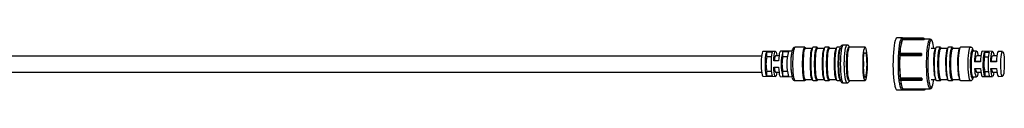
# Model space of a CAD drawing. Header units: millimetres. Extents: x 431 to 880, y 406 to 495.
# Tile 12 of 12: x 831.37 to 880.03, y 491.16 to 493.74. Entities that reach past the tile are written whole.
import ezdxf

# ---------------------------------------------------------------- set-up
doc = ezdxf.new("R2010")
doc.units = ezdxf.units.MM

msp = doc.modelspace()

# ---------------------------------------------------------------- linework, layer by layer
at = {"color": 7, "linetype": 'Continuous', "lineweight": 25}
for p, q in [((872.259, 493.384), (872.061, 493.384)), ((874.982, 493.738), (874.715, 493.738)), ((874.967, 493.726), (874.966, 493.725)), ((874.966, 493.725), (876.035, 493.725)), ((876.037, 493.726), (874.967, 493.726)), ((876.043, 493.727), (874.97, 493.727)), ((874.978, 493.737), (874.982, 493.738)), ((875, 493.68), (875.002, 493.67)), ((876.07, 493.68), (875, 493.68)), ((875.002, 493.67), (875.002, 493.656)), ((875.002, 493.656), (876.07, 493.656)), ((876.035, 493.725), (876.037, 493.726)), ((876.083, 493.692), (876.07, 493.68)), ((876.07, 493.68), (876.07, 493.68)), ((876.07, 493.656), (876.07, 493.68)), ((876.083, 493.692), (876.083, 493.668)), ((876.083, 493.692), (876.083, 493.692)), ((876.367, 493.674), (876.083, 493.674)), ((876.363, 493.673), (876.367, 493.674)), ((868.725, 493.074), (868.103, 493.063)), ((868.289, 493.045), (868.571, 493.05)), ((868.289, 492.819), (868.289, 493.045)), ((869.534, 493.088), (868.962, 493.078)), ((869.081, 493.06), (869.363, 493.065)), ((869.081, 492.819), (869.081, 493.06)), ((870.179, 493.278), (869.686, 493.278)), ((870.527, 493.222), (870.199, 493.222)), ((870.773, 493.278), (870.581, 493.278)), ((871.12, 493.222), (870.793, 493.222)), ((871.366, 493.278), (871.174, 493.278)), ((871.714, 493.222), (871.386, 493.222)), ((871.943, 493.278), (871.768, 493.278)), ((873.149, 493.278), (872.377, 493.278)), ((873.206, 492.988), (873.091, 492.988)), ((874.819, 492.947), (874.818, 492.938)), ((874.818, 492.938), (875.888, 492.938)), ((875.888, 492.947), (874.819, 492.947)), ((875.93, 492.972), (874.858, 492.972)), ((874.861, 492.886), (874.863, 492.882)), ((875.93, 492.886), (874.861, 492.886)), ((874.863, 492.882), (874.865, 492.876)), ((874.865, 492.876), (875.934, 492.876)), ((875.888, 492.938), (875.888, 492.947)), ((875.935, 492.969), (875.93, 492.885)), ((875.93, 492.885), (875.93, 492.886)), ((875.934, 492.876), (875.93, 492.885)), ((875.935, 492.969), (875.935, 492.969)), ((875.935, 492.969), (875.939, 492.959)), ((876.623, 493.222), (876.417, 493.222)), ((876.869, 493.278), (876.677, 493.278)), ((877.216, 493.222), (876.889, 493.222)), ((877.463, 493.278), (877.271, 493.278)), ((877.81, 493.222), (877.483, 493.222)), ((878.357, 493.278), (877.864, 493.278)), ((878.658, 493.085), (878.476, 493.088)), ((879.449, 493.071), (878.94, 493.08)), ((879.05, 493.041), (879.288, 493.037)), ((879.05, 493.041), (879.054, 492.806)), ((879.94, 493.063), (879.731, 493.066)), ((868.289, 492.819), (868.522, 492.819)), ((868.874, 492.604), (868.637, 492.604)), ((868.893, 492.853), (868.725, 492.853)), ((869.081, 492.819), (869.311, 492.819)), ((873.063, 492.603), (873.055, 492.603)), ((878.567, 492.55), (878.602, 492.574)), ((878.849, 492.55), (878.567, 492.55)), ((878.85, 492.574), (878.602, 492.574)), ((878.869, 492.853), (878.658, 492.853)), ((879.054, 492.806), (879.244, 492.806)), ((879.36, 492.551), (879.394, 492.574)), ((879.643, 492.552), (879.36, 492.551)), ((879.643, 492.574), (879.394, 492.574)), ((879.663, 492.853), (879.449, 492.853)), ((868.289, 491.86), (868.289, 492.086)), ((868.522, 492.086), (868.289, 492.086)), ((868.637, 492.301), (868.874, 492.301)), ((868.725, 492.053), (868.893, 492.053)), ((869.081, 491.845), (869.081, 492.086)), ((869.311, 492.086), (869.081, 492.086)), ((873.055, 492.303), (873.063, 492.303)), ((878.571, 492.232), (878.854, 492.233)), ((878.658, 492.053), (878.869, 492.053)), ((879.064, 492.069), (879.068, 491.834)), ((879.247, 492.069), (879.064, 492.069)), ((879.365, 492.234), (879.647, 492.234)), ((879.449, 492.053), (879.663, 492.053)), ((868.103, 491.843), (868.725, 491.832)), ((868.571, 491.855), (868.289, 491.86)), ((868.962, 491.827), (869.536, 491.817)), ((869.363, 491.84), (869.081, 491.845)), ((869.686, 491.628), (870.179, 491.628)), ((870.199, 491.683), (870.527, 491.683)), ((870.581, 491.628), (870.773, 491.628)), ((870.793, 491.683), (871.12, 491.683)), ((871.174, 491.628), (871.366, 491.628)), ((871.386, 491.683), (871.714, 491.683)), ((871.768, 491.628), (871.943, 491.628)), ((872.061, 491.521), (872.259, 491.521)), ((872.377, 491.628), (873.149, 491.628)), ((874.842, 491.673), (874.843, 491.665)), ((875.912, 491.673), (874.842, 491.673)), ((874.843, 491.665), (875.913, 491.665)), ((874.875, 491.65), (875.949, 491.65)), ((874.885, 491.736), (874.883, 491.73)), ((874.883, 491.73), (875.953, 491.73)), ((874.887, 491.744), (874.885, 491.736)), ((875.956, 491.744), (874.887, 491.744)), ((875.913, 491.665), (875.912, 491.673)), ((875.953, 491.73), (875.956, 491.744)), ((875.953, 491.729), (875.953, 491.73)), ((875.953, 491.729), (875.961, 491.658)), ((875.964, 491.673), (875.961, 491.658)), ((875.961, 491.658), (875.961, 491.658)), ((876.417, 491.683), (876.623, 491.683)), ((876.677, 491.628), (876.869, 491.628)), ((876.889, 491.683), (877.216, 491.683)), ((877.271, 491.628), (877.463, 491.628)), ((877.483, 491.683), (877.81, 491.683)), ((877.864, 491.628), (878.357, 491.628)), ((878.476, 491.817), (878.658, 491.82)), ((878.94, 491.825), (879.449, 491.834)), ((879.305, 491.838), (879.068, 491.834)), ((879.731, 491.839), (879.94, 491.843)), ((874.715, 491.168), (874.982, 491.168)), ((875.016, 491.179), (876.089, 491.179)), ((875.032, 491.231), (876.367, 491.231)), ((875.049, 491.223), (875.048, 491.214)), ((875.048, 491.214), (876.118, 491.214)), ((875.049, 491.231), (875.049, 491.223)), ((876.107, 491.185), (876.116, 491.194)), ((876.118, 491.214), (876.117, 491.231)), ((876.118, 491.213), (876.131, 491.225)), ((876.118, 491.213), (876.118, 491.214)), ((876.131, 491.231), (876.131, 491.225)), ((876.131, 491.225), (876.131, 491.225))]:
    msp.add_line(p, q, dxfattribs=at)
at = {"color": 8, "linetype": 'Continuous', "lineweight": 25}
for p, q in [((874.959, 493.727), (874.978, 493.737)), ((876.345, 493.664), (876.363, 493.673))]:
    msp.add_line(p, q, dxfattribs=at)
at = {"color": 8, "linetype": 'Continuous', "lineweight": 25, "flags": 128}
for points in [[(872.061, 493.384), (872.034, 493.367), (872.009, 493.313), (871.985, 493.227), (871.965, 493.111), (871.948, 492.97), (871.935, 492.809), (871.928, 492.634), (871.925, 492.453), (871.928, 492.271), (871.935, 492.096), (871.948, 491.935), (871.965, 491.794), (871.985, 491.678), (872.009, 491.592), (872.034, 491.539), (872.061, 491.521)], [(872.259, 491.521), (872.232, 491.539), (872.207, 491.592), (872.183, 491.678), (872.163, 491.794), (872.146, 491.935), (872.133, 492.096), (872.125, 492.271), (872.123, 492.453), (872.125, 492.634), (872.133, 492.809), (872.146, 492.97), (872.163, 493.111), (872.183, 493.227), (872.207, 493.313), (872.232, 493.367), (872.258, 493.384)], [(874.98, 491.168), (874.975, 491.169), (874.944, 491.194), (874.915, 491.255), (874.887, 491.348), (874.862, 491.471), (874.84, 491.621), (874.822, 491.793), (874.808, 491.984), (874.799, 492.187), (874.795, 492.397), (874.797, 492.61), (874.803, 492.817), (874.814, 493.015), (874.83, 493.198), (874.85, 493.36), (874.873, 493.497), (874.9, 493.606), (874.929, 493.684), (874.959, 493.727)], [(876.366, 491.231), (876.345, 491.242), (876.315, 491.286), (876.287, 491.363), (876.261, 491.472), (876.239, 491.609), (876.22, 491.771), (876.205, 491.952), (876.195, 492.147), (876.19, 492.351), (876.19, 492.558), (876.196, 492.762), (876.206, 492.958), (876.22, 493.138), (876.239, 493.299), (876.262, 493.436), (876.288, 493.544), (876.316, 493.621), (876.345, 493.664)], [(876.456, 493.592), (876.455, 493.594), (876.425, 493.622), (876.396, 493.614)], [(869.686, 493.278), (869.661, 493.26), (869.637, 493.206), (869.616, 493.12), (869.597, 493.005), (869.582, 492.865), (869.572, 492.707), (869.567, 492.539), (869.567, 492.366), (869.572, 492.198), (869.582, 492.04), (869.597, 491.901), (869.616, 491.785), (869.637, 491.699), (869.661, 491.646), (869.686, 491.628)], [(878.358, 491.628), (878.357, 491.628), (878.332, 491.646), (878.308, 491.7), (878.286, 491.787), (878.268, 491.903), (878.253, 492.043), (878.243, 492.201), (878.238, 492.37), (878.238, 492.542), (878.243, 492.711), (878.253, 492.868), (878.268, 493.007), (878.287, 493.122), (878.309, 493.208), (878.333, 493.26), (878.357, 493.278)], [(878.507, 493.088), (878.492, 493.134), (878.469, 493.172), (878.446, 493.174), (878.423, 493.142)], [(874.923, 491.469), (874.925, 491.458), (874.944, 491.377), (874.963, 491.311), (874.984, 491.262), (875.005, 491.231), (875.027, 491.218), (875.049, 491.223)], [(878.422, 491.767), (878.443, 491.733), (878.467, 491.731), (878.49, 491.766), (878.507, 491.817)], [(876.4, 491.287), (876.409, 491.283), (876.438, 491.291), (876.467, 491.334), (876.47, 491.34)]]:
    msp.add_lwpolyline(points, dxfattribs=at)
at = {"color": 7, "linetype": 'Continuous', "lineweight": 25, "flags": 128}
for points in [[(874.715, 493.738), (874.692, 493.727), (874.662, 493.684), (874.633, 493.606), (874.606, 493.497), (874.583, 493.36), (874.563, 493.198), (874.547, 493.015), (874.536, 492.817), (874.53, 492.61), (874.528, 492.397), (874.532, 492.187), (874.541, 491.984), (874.555, 491.793), (874.573, 491.621), (874.595, 491.471), (874.62, 491.348), (874.648, 491.255), (874.677, 491.194), (874.708, 491.169), (874.715, 491.168)], [(876.396, 493.614), (876.367, 493.571), (876.339, 493.494), (876.314, 493.385), (876.292, 493.248), (876.274, 493.087), (876.26, 492.906), (876.251, 492.712), (876.247, 492.51), (876.248, 492.306), (876.254, 492.106), (876.265, 491.917), (876.281, 491.745), (876.301, 491.593), (876.325, 491.468), (876.351, 491.373), (876.379, 491.311), (876.4, 491.287)], [(868.103, 493.063), (868.082, 493.045), (868.062, 492.993), (868.044, 492.909), (868.03, 492.799), (868.02, 492.669), (868.015, 492.526), (868.015, 492.379), (868.02, 492.236), (868.03, 492.106), (868.044, 491.996), (868.062, 491.912), (868.082, 491.86), (868.103, 491.843)], [(868.289, 491.86), (868.268, 491.921), (868.249, 492.019), (868.235, 492.146), (868.226, 492.294), (868.223, 492.453), (868.226, 492.611), (868.235, 492.759), (868.249, 492.886), (868.268, 492.984), (868.289, 493.045)], [(868.571, 493.05), (868.549, 492.989), (868.531, 492.89), (868.516, 492.762), (868.507, 492.613), (868.504, 492.453), (868.507, 492.292), (868.516, 492.143), (868.531, 492.015), (868.549, 491.916), (868.571, 491.855)], [(868.637, 492.604), (868.645, 492.743), (868.658, 492.866), (868.674, 492.964), (868.693, 493.033), (868.714, 493.069), (868.736, 493.069), (868.757, 493.033), (868.776, 492.964), (868.793, 492.866), (868.794, 492.853)], [(868.962, 493.078), (868.952, 493.073), (868.93, 493.037), (868.911, 492.967), (868.895, 492.868), (868.882, 492.744), (868.874, 492.604)], [(870.189, 491.63), (870.179, 491.628), (870.154, 491.646), (870.13, 491.699), (870.109, 491.785), (870.09, 491.901), (870.075, 492.04), (870.065, 492.198), (870.06, 492.366), (870.06, 492.539), (870.065, 492.707), (870.075, 492.865), (870.09, 493.005), (870.109, 493.12), (870.13, 493.206), (870.154, 493.26), (870.179, 493.278), (870.179, 493.278)], [(870.233, 493.222), (870.223, 493.24), (870.199, 493.258), (870.175, 493.24), (870.151, 493.188), (870.13, 493.104), (870.112, 492.991), (870.098, 492.855), (870.088, 492.701), (870.083, 492.537), (870.083, 492.368), (870.088, 492.204), (870.098, 492.05), (870.112, 491.914), (870.13, 491.801), (870.151, 491.717), (870.175, 491.665), (870.199, 491.648), (870.199, 491.648)], [(870.199, 491.683), (870.175, 491.701), (870.152, 491.754), (870.131, 491.84), (870.114, 491.954), (870.1, 492.092), (870.091, 492.247), (870.087, 492.411), (870.088, 492.577), (870.095, 492.737), (870.106, 492.884), (870.122, 493.011), (870.141, 493.112), (870.163, 493.182), (870.187, 493.218), (870.199, 493.222)], [(870.553, 491.649), (870.537, 491.665), (870.513, 491.717), (870.492, 491.801), (870.474, 491.914), (870.46, 492.05), (870.45, 492.204), (870.444, 492.368), (870.444, 492.537), (870.45, 492.701), (870.46, 492.855), (870.474, 492.991), (870.492, 493.104), (870.513, 493.188), (870.537, 493.24), (870.553, 493.256)], [(870.581, 493.278), (870.556, 493.26), (870.532, 493.206), (870.51, 493.12), (870.492, 493.005), (870.477, 492.865), (870.467, 492.707), (870.461, 492.539), (870.461, 492.366), (870.467, 492.198), (870.477, 492.04), (870.492, 491.901), (870.51, 491.785), (870.532, 491.699), (870.556, 491.646), (870.581, 491.628)], [(870.782, 491.63), (870.773, 491.628), (870.748, 491.646), (870.724, 491.699), (870.702, 491.785), (870.684, 491.901), (870.669, 492.04), (870.659, 492.198), (870.653, 492.366), (870.653, 492.539), (870.659, 492.707), (870.669, 492.865), (870.684, 493.005), (870.702, 493.12), (870.724, 493.206), (870.748, 493.26), (870.773, 493.278), (870.773, 493.278)], [(870.827, 493.222), (870.817, 493.24), (870.793, 493.258), (870.768, 493.24), (870.745, 493.188), (870.724, 493.104), (870.706, 492.991), (870.691, 492.855), (870.681, 492.701), (870.676, 492.537), (870.676, 492.368), (870.681, 492.204), (870.691, 492.05), (870.706, 491.914), (870.724, 491.801), (870.745, 491.717), (870.768, 491.665), (870.793, 491.648), (870.793, 491.648)], [(870.793, 491.683), (870.769, 491.701), (870.746, 491.754), (870.725, 491.84), (870.707, 491.954), (870.694, 492.092), (870.685, 492.247), (870.681, 492.411), (870.682, 492.577), (870.689, 492.737), (870.7, 492.884), (870.716, 493.011), (870.735, 493.112), (870.757, 493.182), (870.781, 493.218), (870.793, 493.222)], [(871.147, 491.649), (871.13, 491.665), (871.107, 491.717), (871.086, 491.801), (871.068, 491.914), (871.053, 492.05), (871.043, 492.204), (871.038, 492.368), (871.038, 492.537), (871.043, 492.701), (871.053, 492.855), (871.068, 492.991), (871.086, 493.104), (871.107, 493.188), (871.13, 493.24), (871.147, 493.256)], [(871.174, 493.278), (871.149, 493.26), (871.126, 493.206), (871.104, 493.12), (871.085, 493.005), (871.07, 492.865), (871.06, 492.707), (871.055, 492.539), (871.055, 492.366), (871.06, 492.198), (871.07, 492.04), (871.085, 491.901), (871.104, 491.785), (871.126, 491.699), (871.149, 491.646), (871.174, 491.628)], [(871.376, 491.63), (871.366, 491.628), (871.342, 491.646), (871.318, 491.699), (871.296, 491.785), (871.277, 491.901), (871.262, 492.04), (871.252, 492.198), (871.247, 492.366), (871.247, 492.539), (871.252, 492.707), (871.262, 492.865), (871.277, 493.005), (871.296, 493.12), (871.318, 493.206), (871.342, 493.26), (871.366, 493.278), (871.366, 493.278)], [(871.421, 493.222), (871.411, 493.24), (871.386, 493.258), (871.362, 493.24), (871.339, 493.188), (871.317, 493.104), (871.299, 492.991), (871.285, 492.855), (871.275, 492.701), (871.27, 492.537), (871.27, 492.368), (871.275, 492.204), (871.285, 492.05), (871.299, 491.914), (871.317, 491.801), (871.339, 491.717), (871.362, 491.665), (871.386, 491.648), (871.386, 491.648)], [(871.386, 491.683), (871.362, 491.701), (871.339, 491.754), (871.318, 491.84), (871.301, 491.954), (871.287, 492.092), (871.278, 492.247), (871.274, 492.411), (871.276, 492.577), (871.282, 492.737), (871.294, 492.884), (871.309, 493.011), (871.329, 493.112), (871.351, 493.182), (871.374, 493.218), (871.386, 493.222)], [(871.741, 491.649), (871.724, 491.665), (871.701, 491.717), (871.679, 491.801), (871.661, 491.914), (871.647, 492.05), (871.637, 492.204), (871.632, 492.368), (871.632, 492.537), (871.637, 492.701), (871.647, 492.855), (871.661, 492.991), (871.679, 493.104), (871.701, 493.188), (871.724, 493.24), (871.741, 493.256)], [(871.768, 493.278), (871.743, 493.26), (871.719, 493.206), (871.697, 493.12), (871.679, 493.005), (871.664, 492.865), (871.654, 492.707), (871.649, 492.539), (871.649, 492.366), (871.654, 492.198), (871.664, 492.04), (871.679, 491.901), (871.697, 491.785), (871.719, 491.699), (871.743, 491.646), (871.768, 491.628)], [(871.929, 491.633), (871.918, 491.646), (871.894, 491.699), (871.872, 491.785), (871.853, 491.901), (871.839, 492.04), (871.828, 492.198), (871.823, 492.366), (871.823, 492.539), (871.828, 492.707), (871.839, 492.865), (871.853, 493.005), (871.872, 493.12), (871.894, 493.206), (871.911, 493.248)], [(871.919, 493.241), (871.912, 493.222), (871.89, 493.134), (871.871, 493.016), (871.856, 492.874), (871.846, 492.713), (871.84, 492.541), (871.84, 492.364), (871.846, 492.192), (871.856, 492.031), (871.871, 491.889), (871.89, 491.771), (871.912, 491.683), (871.923, 491.654)], [(872.357, 491.61), (872.331, 491.628), (872.307, 491.683), (872.285, 491.771), (872.266, 491.889), (872.251, 492.031), (872.24, 492.192), (872.235, 492.364), (872.235, 492.541), (872.24, 492.713), (872.251, 492.874), (872.266, 493.016), (872.285, 493.134), (872.307, 493.222), (872.331, 493.277), (872.357, 493.295), (872.382, 493.277), (872.383, 493.276)], [(872.377, 493.278), (872.352, 493.26), (872.328, 493.206), (872.306, 493.12), (872.287, 493.005), (872.273, 492.865), (872.262, 492.707), (872.257, 492.539), (872.257, 492.366), (872.262, 492.198), (872.273, 492.04), (872.287, 491.901), (872.306, 491.785), (872.328, 491.699), (872.352, 491.646), (872.377, 491.628)], [(873.149, 493.278), (873.124, 493.26), (873.1, 493.206), (873.078, 493.12), (873.06, 493.005), (873.045, 492.865), (873.035, 492.707), (873.03, 492.539), (873.03, 492.366), (873.035, 492.198), (873.045, 492.04), (873.06, 491.901), (873.078, 491.785), (873.1, 491.699), (873.124, 491.646), (873.149, 491.628), (873.174, 491.646), (873.198, 491.699), (873.22, 491.785), (873.238, 491.901), (873.253, 492.04), (873.263, 492.198), (873.268, 492.366), (873.268, 492.539), (873.263, 492.707), (873.253, 492.865), (873.238, 493.005), (873.22, 493.12), (873.198, 493.206), (873.174, 493.26), (873.149, 493.278)], [(873.091, 492.988), (873.075, 492.879), (873.062, 492.746), (873.054, 492.597), (873.052, 492.439), (873.055, 492.283), (873.064, 492.136), (873.077, 492.006), (873.095, 491.902), (873.115, 491.83), (873.137, 491.792), (873.16, 491.792), (873.183, 491.83), (873.203, 491.902), (873.221, 492.006), (873.234, 492.136), (873.243, 492.283), (873.246, 492.439), (873.243, 492.597), (873.236, 492.746), (873.223, 492.879), (873.206, 492.988)], [(876.541, 492.372), (876.541, 492.54), (876.546, 492.704), (876.556, 492.858), (876.57, 492.994), (876.589, 493.106), (876.61, 493.189), (876.633, 493.241), (876.638, 493.246)], [(876.677, 493.278), (876.653, 493.26), (876.629, 493.208), (876.607, 493.122), (876.588, 493.007), (876.573, 492.868), (876.563, 492.711), (876.558, 492.542), (876.558, 492.37)], [(876.869, 491.628), (876.869, 491.628), (876.844, 491.646), (876.82, 491.7), (876.798, 491.787), (876.78, 491.903), (876.765, 492.043), (876.755, 492.201), (876.75, 492.37), (876.75, 492.542), (876.755, 492.711), (876.765, 492.868), (876.78, 493.007), (876.799, 493.122), (876.821, 493.208), (876.845, 493.26), (876.869, 493.278)], [(876.923, 493.222), (876.914, 493.239), (876.889, 493.258), (876.865, 493.241), (876.842, 493.189), (876.82, 493.106), (876.802, 492.994), (876.788, 492.858), (876.778, 492.704), (876.772, 492.54), (876.772, 492.372), (876.777, 492.207), (876.787, 492.053), (876.801, 491.916), (876.82, 491.803), (876.841, 491.718), (876.864, 491.666), (876.888, 491.648), (876.913, 491.664), (876.923, 491.683)], [(876.889, 493.222), (876.872, 493.213), (876.848, 493.17), (876.827, 493.093), (876.808, 492.986), (876.793, 492.854), (876.783, 492.704), (876.779, 492.585)], [(877.134, 492.372), (877.134, 492.54), (877.14, 492.704), (877.15, 492.858), (877.164, 492.994), (877.182, 493.106), (877.204, 493.189), (877.227, 493.241), (877.231, 493.246)], [(877.271, 493.278), (877.246, 493.26), (877.222, 493.208), (877.2, 493.122), (877.182, 493.007), (877.167, 492.868), (877.157, 492.711), (877.151, 492.542), (877.151, 492.37)], [(877.463, 491.628), (877.462, 491.628), (877.437, 491.646), (877.413, 491.7), (877.392, 491.787), (877.373, 491.903), (877.358, 492.043), (877.348, 492.201), (877.343, 492.37), (877.343, 492.542), (877.349, 492.711), (877.359, 492.868), (877.374, 493.007), (877.393, 493.122), (877.414, 493.208), (877.438, 493.26), (877.463, 493.278)], [(877.517, 493.222), (877.507, 493.239), (877.483, 493.258), (877.459, 493.241), (877.435, 493.189), (877.414, 493.106), (877.396, 492.994), (877.381, 492.858), (877.371, 492.704), (877.366, 492.54), (877.366, 492.372), (877.371, 492.207), (877.381, 492.053), (877.395, 491.916), (877.413, 491.803), (877.434, 491.718), (877.458, 491.666), (877.482, 491.648), (877.506, 491.664), (877.517, 491.683)], [(877.483, 493.222), (877.465, 493.213), (877.442, 493.17), (877.42, 493.093), (877.402, 492.986), (877.387, 492.854), (877.377, 492.704), (877.372, 492.585)], [(877.728, 492.372), (877.728, 492.54), (877.733, 492.704), (877.743, 492.858), (877.758, 492.994), (877.776, 493.106), (877.797, 493.189), (877.821, 493.241), (877.825, 493.246)], [(877.864, 493.278), (877.84, 493.26), (877.816, 493.208), (877.794, 493.122), (877.775, 493.007), (877.76, 492.868), (877.75, 492.711), (877.745, 492.542), (877.745, 492.37)], [(878.423, 493.142), (878.422, 493.14), (878.401, 493.071), (878.382, 492.971), (878.367, 492.845), (878.357, 492.7), (878.351, 492.542), (878.351, 492.38), (878.356, 492.221), (878.366, 492.074), (878.381, 491.946), (878.399, 491.843), (878.42, 491.771), (878.422, 491.767)], [(878.48, 491.817), (878.46, 491.797), (878.438, 491.809), (878.417, 491.854), (878.398, 491.933), (878.382, 492.039), (878.37, 492.167), (878.363, 492.311), (878.361, 492.463), (878.364, 492.614), (878.372, 492.756), (878.384, 492.882), (878.4, 492.985), (878.42, 493.059), (878.441, 493.1), (878.463, 493.107), (878.48, 493.088)], [(878.476, 493.088), (878.455, 493.073), (878.434, 493.021), (878.416, 492.937), (878.401, 492.824), (878.39, 492.69), (878.384, 492.542), (878.384, 492.389), (878.388, 492.239), (878.398, 492.102), (878.413, 491.985), (878.431, 491.896), (878.452, 491.838), (878.474, 491.817), (878.476, 491.817)], [(878.567, 492.55), (878.573, 492.695), (878.583, 492.827), (878.598, 492.937), (878.617, 493.019), (878.638, 493.07), (878.659, 493.085), (878.681, 493.064), (878.702, 493.008), (878.72, 492.921), (878.729, 492.853)], [(878.94, 493.08), (878.919, 493.065), (878.899, 493.015), (878.881, 492.933), (878.866, 492.824), (878.855, 492.694), (878.849, 492.55)], [(879.068, 491.834), (879.047, 491.873), (879.028, 491.946), (879.012, 492.048), (878.999, 492.174), (878.992, 492.315), (878.99, 492.465), (878.993, 492.614), (879.001, 492.754), (879.014, 492.876), (879.031, 492.973), (879.05, 493.041)], [(879.288, 493.037), (879.268, 492.969), (879.252, 492.872), (879.239, 492.751), (879.231, 492.613), (879.228, 492.465), (879.23, 492.316), (879.238, 492.176), (879.25, 492.051), (879.265, 491.95), (879.284, 491.877), (879.305, 491.838)], [(879.36, 492.551), (879.367, 492.706), (879.379, 492.843), (879.397, 492.954), (879.417, 493.031), (879.44, 493.068), (879.464, 493.063), (879.486, 493.017), (879.506, 492.932), (879.518, 492.853)], [(879.731, 493.066), (879.722, 493.063), (879.699, 493.026), (879.679, 492.951), (879.662, 492.841), (879.649, 492.705), (879.643, 492.552)], [(880.029, 492.514), (880.028, 492.367), (880.023, 492.225), (880.012, 492.096), (879.998, 491.988), (879.98, 491.907), (879.96, 491.857), (879.938, 491.843), (879.917, 491.863), (879.897, 491.918), (879.88, 492.004), (879.866, 492.116), (879.857, 492.248), (879.852, 492.391), (879.852, 492.538), (879.858, 492.68), (879.868, 492.809), (879.883, 492.917), (879.901, 492.998), (879.921, 493.048), (879.942, 493.062), (879.963, 493.042), (879.983, 492.987), (880, 492.901), (880.014, 492.789), (880.024, 492.657), (880.029, 492.514)], [(873.084, 492.485), (873.083, 492.51), (873.079, 492.559), (873.072, 492.591), (873.063, 492.603), (873.055, 492.591), (873.054, 492.589)], [(878.602, 492.574), (878.61, 492.678), (878.621, 492.763), (878.636, 492.822), (878.652, 492.851), (878.658, 492.853)], [(879.394, 492.574), (879.401, 492.678), (879.413, 492.763), (879.427, 492.822), (879.443, 492.851), (879.449, 492.853)], [(868.794, 492.053), (868.793, 492.04), (868.776, 491.941), (868.757, 491.872), (868.736, 491.836), (868.714, 491.836), (868.693, 491.872), (868.674, 491.941), (868.658, 492.04), (868.645, 492.162), (868.637, 492.301)], [(868.874, 492.301), (868.882, 492.161), (868.895, 492.037), (868.911, 491.938), (868.93, 491.868), (868.952, 491.832), (868.962, 491.827)], [(873.054, 492.316), (873.055, 492.314), (873.063, 492.303)], [(876.558, 492.37), (876.563, 492.201), (876.573, 492.043), (876.587, 491.903), (876.606, 491.787), (876.628, 491.7), (876.652, 491.646), (876.677, 491.628), (876.677, 491.628)], [(876.777, 492.375), (876.782, 492.212), (876.792, 492.061), (876.807, 491.928), (876.825, 491.819), (876.847, 491.74), (876.87, 491.694), (876.889, 491.683)], [(877.151, 492.37), (877.156, 492.201), (877.166, 492.043), (877.181, 491.903), (877.2, 491.787), (877.221, 491.7), (877.245, 491.646), (877.27, 491.628), (877.271, 491.628)], [(877.371, 492.375), (877.376, 492.212), (877.386, 492.061), (877.401, 491.928), (877.419, 491.819), (877.44, 491.74), (877.464, 491.694), (877.483, 491.683)], [(877.745, 492.37), (877.75, 492.201), (877.76, 492.043), (877.775, 491.903), (877.793, 491.787), (877.815, 491.7), (877.839, 491.646), (877.864, 491.628), (877.864, 491.628)], [(878.729, 492.053), (878.717, 491.968), (878.699, 491.886), (878.678, 491.835), (878.656, 491.82), (878.634, 491.841), (878.614, 491.897), (878.596, 491.984), (878.581, 492.098), (878.571, 492.232)], [(878.854, 492.233), (878.864, 492.1), (878.878, 491.987), (878.896, 491.901), (878.916, 491.846), (878.938, 491.825), (878.94, 491.825)], [(879.518, 492.053), (879.502, 491.951), (879.481, 491.874), (879.458, 491.837), (879.435, 491.842), (879.412, 491.888), (879.392, 491.974), (879.376, 492.091), (879.365, 492.234)], [(879.647, 492.234), (879.658, 492.093), (879.674, 491.977), (879.694, 491.893), (879.717, 491.847), (879.731, 491.839)], [(870.199, 491.648), (870.223, 491.665), (870.233, 491.683)], [(870.793, 491.648), (870.817, 491.665), (870.827, 491.683)], [(871.386, 491.648), (871.411, 491.665), (871.421, 491.683)], [(872.383, 491.629), (872.382, 491.628), (872.357, 491.61)], [(874.895, 491.65), (874.908, 491.554), (874.923, 491.469)], [(874.898, 491.65), (874.91, 491.564), (874.926, 491.469), (874.945, 491.389), (874.964, 491.324), (874.985, 491.276), (875.006, 491.245), (875.027, 491.232), (875.032, 491.231)]]:
    msp.add_lwpolyline(points, dxfattribs=at)
at = {"color": 7, "linetype": 'Continuous', "lineweight": 25}
for centre, radius, start, end in [((878.62, 492.764), 3.757, 169.2191, 176.9288), ((876.617, 492.99), 1.747, 157.5802, 180.9989), ((876.119, 493.616), 0.0629, 124.3963, 140.5077), ((875.366, 493.133), 1.183, 4.3038, 22.83), ((871.391, 492.453), 2.389, 165.2775, 194.7225), ((871.686, 492.453), 2.402, 165.2366, 194.7634), ((872.751, 492.453), 3.278, 171.154, 188.846), ((872.894, 492.462), 3.418, 170.1359, 191.1224), ((882.562, 492.458), 7.711, 176.8476, 185.3726), ((882.478, 492.457), 7.625, 176.852, 185.3694), ((882.584, 492.519), 6.66, 176.2046, 176.9227), ((870.046, 492.453), 1.795, 168.2053, 191.7947), ((869.073, 492.647), 0.404, 149.391, 186.1661), ((870.838, 492.453), 1.795, 168.2053, 191.7947), ((872.938, 492.453), 0.15, 320.1777, 39.8223), ((872.849, 492.402), 0.236, 335.0427, 4.4525), ((880.748, 492.462), 1.729, 168.5373, 193.1491), ((869.073, 492.258), 0.404, 173.8339, 210.609), ((878.406, 492.262), 1.868, 176.6333, 198.8107), ((878.999, 492.262), 1.868, 176.6333, 198.8107), ((879.593, 492.262), 1.868, 176.6333, 198.8107), ((878.869, 492.205), 0.26, 174.5437, 215.9424), ((879.661, 492.206), 0.262, 174.4175, 215.9069), ((880.183, 492.182), 4.25, 185.9094, 186.8781), ((875.027, 491.836), 1.526, 341.0281, 354.2303)]:
    msp.add_arc(centre, radius, start, end, dxfattribs=at)
at = {"color": 8, "linetype": 'Continuous', "lineweight": 25}
msp.add_arc((875.477, 493.386), 0.554, 149.1564, 171.6661, dxfattribs=at)
at = {"color": 7, "linetype": 'Continuous', "lineweight": 25}
for centre, major_axis, ratio, start_param, end_param in [((876.036, 493.685), (-0.0148, 0.0382), 0.795001, 4.287919, 5.852184), ((876.038, 493.687), (0.0431, 0.0167), 0.843015, 5.984244, 7.555038), ((875.894, 492.932), (0.0409, 0.0385), 0.265402, 6.166389, 7.737148), ((875.893, 492.922), (-0.0374, 0.0397), 0.124634, 3.422913, 4.987097), ((875.917, 491.698), (0.0348, 0.0389), 0.268972, 4.292783, 5.863616), ((875.918, 491.69), (0.0408, -0.0365), 0.398935, 4.948439, 6.51273), ((876.084, 491.219), (-0.0148, 0.0382), 0.795001, 2.710591, 4.281384), ((876.085, 491.22), (0.0431, 0.0167), 0.843015, 5.14339, 5.977713)]:
    msp.add_ellipse(centre, major_axis=major_axis, ratio=ratio, start_param=start_param, end_param=end_param, dxfattribs=at)
for points, knots in [([(872.061, 493.384), (872.04, 493.381), (872.002, 493.375), (871.964, 493.34), (871.941, 493.307), (871.931, 493.281), (871.926, 493.268)], [0, 0, 0, 0, 0.251993, 0.483235, 0.747736, 1, 1, 1, 1]), ([(872.388, 493.278), (872.382, 493.293), (872.37, 493.323), (872.336, 493.359), (872.292, 493.385), (872.265, 493.382), (872.258, 493.381)], [0, 0, 0, 0, 0.3352459, 0.6430065, 0.9027362, 1, 1, 1, 1]), ([(874.966, 493.725), (874.966, 493.725), (874.966, 493.724), (874.969, 493.722), (874.978, 493.717), (874.988, 493.707), (874.996, 493.693), (874.999, 493.685), (875, 493.68)], [0, 0, 0, 0, 0.040302, 0.103491, 0.34178, 0.631764, 0.820878, 1, 1, 1, 1]), ([(874.97, 493.727), (874.969, 493.727), (874.968, 493.727), (874.967, 493.726), (874.967, 493.726)], [0, 0, 0, 0, 0.517618, 1, 1, 1, 1]), ([(875.016, 493.727), (875.008, 493.732), (874.994, 493.74), (874.979, 493.735), (874.973, 493.733)], [0, 0, 0, 0, 0.610556, 1, 1, 1, 1]), ([(876.448, 493.619), (876.448, 493.62), (876.44, 493.638), (876.42, 493.656), (876.382, 493.678), (876.362, 493.671), (876.357, 493.669)], [0, 0, 0, 0, 0.038988, 0.48157, 0.867498, 1, 1, 1, 1]), ([(869.686, 493.278), (869.666, 493.274), (869.628, 493.268), (869.591, 493.233), (869.567, 493.196), (869.546, 493.146), (869.535, 493.096), (869.529, 493.069)], [0, 0, 0, 0, 0.164638, 0.310969, 0.47746, 0.714679, 1, 1, 1, 1]), ([(874.818, 492.938), (874.818, 492.937), (874.818, 492.934), (874.823, 492.927), (874.833, 492.917), (874.845, 492.903), (874.855, 492.892), (874.859, 492.888), (874.861, 492.886)], [0, 0, 0, 0, 0.040302, 0.103491, 0.34178, 0.631764, 0.820878, 1, 1, 1, 1]), ([(874.858, 492.971), (874.856, 492.971), (874.851, 492.971), (874.839, 492.966), (874.828, 492.959), (874.821, 492.953), (874.819, 492.95), (874.819, 492.948), (874.819, 492.947)], [0, 0, 0, 0, 0.133926, 0.456762, 0.788886, 0.885234, 0.953682, 1, 1, 1, 1]), ([(878.51, 493.088), (878.509, 493.094), (878.501, 493.135), (878.485, 493.177), (878.459, 493.226), (878.424, 493.26), (878.383, 493.281), (878.361, 493.276), (878.358, 493.275)], [0, 0, 0, 0, 0.064357, 0.423979, 0.633125, 0.802586, 0.971654, 1, 1, 1, 1]), ([(868.036, 492.839), (867.779, 492.839), (867.275, 492.839), (866.555, 492.839), (865.91, 492.839), (865.361, 492.839), (864.901, 492.839), (864.496, 492.839), (863.882, 492.839), (863.029, 492.839), (860.992, 492.839), (858.142, 492.839), (854.48, 492.839), (850.731, 492.839), (846.754, 492.839), (842.548, 492.839), (838.405, 492.839), (834.325, 492.839), (830.31, 492.839), (826.298, 492.839), (822.451, 492.839), (818.77, 492.839), (816.168, 492.839), (814.486, 492.839), (813.736, 492.839), (813.02, 492.839), (812.412, 492.839), (811.861, 492.839), (811.317, 492.839), (810.666, 492.839), (809.907, 492.839), (809.324, 492.839), (808.994, 492.839), (808.952, 492.839)], [0, 0, 0, 0, 0.0131486, 0.0257891, 0.0367748, 0.0461079, 0.0537902, 0.0602736, 0.066775, 0.0850947, 0.1037861, 0.1705474, 0.2301559, 0.2897643, 0.3607264, 0.4316884, 0.5026505, 0.5703871, 0.6381237, 0.7058603, 0.7735969, 0.8332053, 0.8928138, 0.9059278, 0.9188699, 0.9310152, 0.9424637, 0.9498758, 0.9591193, 0.9701964, 0.9831095, 0.9978615, 1, 1, 1, 1]), ([(808.952, 492.039), (809.196, 492.039), (809.655, 492.039), (810.298, 492.039), (810.847, 492.039), (811.308, 492.039), (811.713, 492.039), (812.326, 492.039), (813.18, 492.039), (815.216, 492.039), (818.067, 492.039), (821.728, 492.039), (825.477, 492.039), (829.455, 492.039), (833.661, 492.039), (837.804, 492.039), (841.884, 492.039), (845.899, 492.039), (849.911, 492.039), (853.758, 492.039), (857.439, 492.039), (860.04, 492.039), (861.723, 492.039), (862.473, 492.039), (863.19, 492.039), (863.797, 492.039), (864.348, 492.039), (864.891, 492.039), (865.542, 492.039), (866.3, 492.039), (867.145, 492.039), (867.736, 492.039), (868.04, 492.039)], [0, 0, 0, 0, 0.0124864, 0.0234766, 0.032816, 0.0405065, 0.0469919, 0.0534923, 0.0718088, 0.0904991, 0.157257, 0.2168624, 0.2764679, 0.3474263, 0.4183848, 0.4893433, 0.5570764, 0.6248096, 0.6925428, 0.7602759, 0.8198814, 0.8794869, 0.8926002, 0.9055449, 0.9176942, 0.9291402, 0.9365404, 0.945774, 0.9568431, 0.9697499, 0.9844972, 1, 1, 1, 1]), ([(869.547, 491.764), (869.548, 491.762), (869.555, 491.731), (869.572, 491.698), (869.609, 491.652), (869.654, 491.626), (869.681, 491.63), (869.688, 491.631)], [0, 0, 0, 0, 0.0371332, 0.4447325, 0.7081295, 0.9205377, 1, 1, 1, 1]), ([(871.936, 491.618), (871.941, 491.606), (871.952, 491.579), (871.983, 491.546), (872.027, 491.52), (872.053, 491.523), (872.06, 491.524)], [0, 0, 0, 0, 0.286133, 0.619468, 0.90078, 1, 1, 1, 1]), ([(872.259, 491.521), (872.279, 491.524), (872.318, 491.53), (872.355, 491.566), (872.373, 491.59), (872.38, 491.607), (872.382, 491.611)], [0, 0, 0, 0, 0.30517, 0.585209, 0.905526, 1, 1, 1, 1]), ([(874.883, 491.73), (874.882, 491.727), (874.879, 491.721), (874.87, 491.71), (874.86, 491.697), (874.85, 491.686), (874.844, 491.679), (874.843, 491.676), (874.842, 491.674), (874.842, 491.673)], [0, 0, 0, 0, 0.165128, 0.329212, 0.579254, 0.836489, 0.911112, 0.964126, 1, 1, 1, 1]), ([(874.843, 491.665), (874.844, 491.665), (874.844, 491.663), (874.85, 491.657), (874.861, 491.652), (874.87, 491.651), (874.875, 491.65)], [0, 0, 0, 0, 0.0655142, 0.1682325, 0.5555884, 1, 1, 1, 1]), ([(878.36, 491.631), (878.376, 491.632), (878.411, 491.634), (878.447, 491.666), (878.473, 491.702), (878.493, 491.747), (878.504, 491.792), (878.51, 491.817)], [0, 0, 0, 0, 0.140464, 0.300264, 0.474, 0.712167, 1, 1, 1, 1]), ([(874.977, 491.169), (874.978, 491.169), (874.995, 491.163), (875.019, 491.173), (875.03, 491.184), (875.031, 491.185)], [0, 0, 0, 0, 0.095076, 0.915542, 1, 1, 1, 1]), ([(875.048, 491.214), (875.047, 491.21), (875.045, 491.202), (875.039, 491.191), (875.034, 491.187), (875.031, 491.185)], [0, 0, 0, 0, 0.305765, 0.609597, 1, 1, 1, 1]), ([(876.365, 491.235), (876.374, 491.234), (876.4, 491.233), (876.432, 491.261), (876.452, 491.287), (876.462, 491.314), (876.466, 491.323)], [0, 0, 0, 0, 0.175055, 0.481838, 0.826142, 1, 1, 1, 1])]:
    msp.add_open_spline(points, degree=3, knots=knots, dxfattribs=at)

doc.saveas('drawing.dxf')
